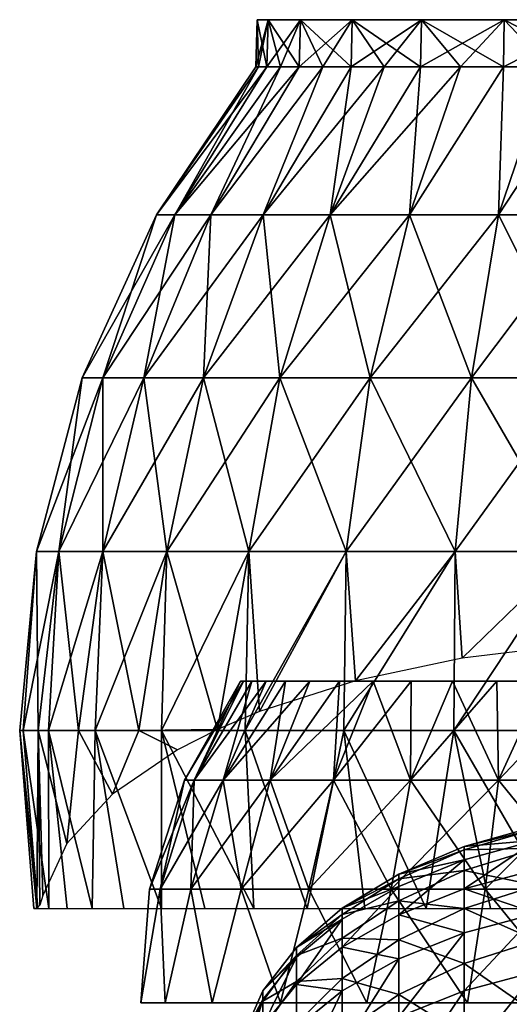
# Model space of a CAD drawing. Header units: millimetres. Extents: x -27 to 27, y -375 to 166.
# Tile 38 of 49: x -24 to -7, y 110 to 146. Entities that reach past the tile are written whole.
import ezdxf

# ---------------------------------------------------------------- set-up
doc = ezdxf.new("R2010")
doc.units = ezdxf.units.MM
doc.header["$LTSCALE"] = 62.577778
for name, color, linetype in [('32', 7, 'CONTINUOUS'), ('33', 7, 'CONTINUOUS'), ('35', 7, 'CONTINUOUS'), ('36', 7, 'CONTINUOUS'), ('5', 7, 'CONTINUOUS')]:
    doc.layers.add(name, color=color, linetype=linetype)

msp = doc.modelspace()

# ---------------------------------------------------------------- linework, layer by layer
at = {"layer": '32', "color": 7, "linetype": 'CONTINUOUS', "true_color": 0xa2afbf}
for points in [[(-17.972, 118.114, -3.575), (-18.324, 118.114), (-16.197, 121.69, -1.825), (-17.972, 118.114, -3.575)], [(-18.324, 118.114), (-17.972, 118.114, 3.575), (-16.3, 121.69), (-18.324, 118.114)], [(-16.197, 121.69, -1.825), (-18.324, 118.114), (-16.3, 121.69), (-16.197, 121.69, -1.825)], [(-16.929, 118.114, -7.012), (-17.972, 118.114, -3.575), (-15.385, 121.69, -5.383), (-16.929, 118.114, -7.012)], [(-15.385, 121.69, -5.383), (-17.972, 118.114, -3.575), (-15.891, 121.69, -3.627), (-15.385, 121.69, -5.383)], [(-15.891, 121.69, -3.627), (-17.972, 118.114, -3.575), (-16.197, 121.69, -1.825), (-15.891, 121.69, -3.627)], [(-17.972, 118.114, 3.575), (-16.929, 118.114, 7.012), (-15.891, 121.69, 3.627), (-17.972, 118.114, 3.575)], [(-16.3, 121.69), (-17.972, 118.114, 3.575), (-16.197, 121.69, 1.825), (-16.3, 121.69)], [(-16.197, 121.69, 1.825), (-17.972, 118.114, 3.575), (-15.891, 121.69, 3.627), (-16.197, 121.69, 1.825)], [(-15.236, 118.114, -10.18), (-16.929, 118.114, -7.012), (-13.801, 121.69, -8.672), (-15.236, 118.114, -10.18)], [(-13.801, 121.69, -8.672), (-16.929, 118.114, -7.012), (-14.685, 121.69, -7.072), (-13.801, 121.69, -8.672)], [(-14.685, 121.69, -7.072), (-16.929, 118.114, -7.012), (-15.385, 121.69, -5.383), (-14.685, 121.69, -7.072)], [(-16.929, 118.114, 7.012), (-15.236, 118.114, 10.18), (-14.685, 121.69, 7.072), (-16.929, 118.114, 7.012)], [(-15.891, 121.69, 3.627), (-16.929, 118.114, 7.012), (-15.385, 121.69, 5.383), (-15.891, 121.69, 3.627)], [(-15.385, 121.69, 5.383), (-16.929, 118.114, 7.012), (-14.685, 121.69, 7.072), (-15.385, 121.69, 5.383)], [(-12.957, 118.114, -12.957), (-15.236, 118.114, -10.18), (-11.526, 121.69, -11.526), (-12.957, 118.114, -12.957)], [(-11.526, 121.69, -11.526), (-15.236, 118.114, -10.18), (-12.744, 121.69, -10.163), (-11.526, 121.69, -11.526)], [(-12.744, 121.69, -10.163), (-15.236, 118.114, -10.18), (-13.801, 121.69, -8.672), (-12.744, 121.69, -10.163)], [(-15.236, 118.114, 10.18), (-12.957, 118.114, 12.957), (-12.744, 121.69, 10.163), (-15.236, 118.114, 10.18)], [(-14.685, 121.69, 7.072), (-15.236, 118.114, 10.18), (-13.801, 121.69, 8.672), (-14.685, 121.69, 7.072)], [(-13.801, 121.69, 8.672), (-15.236, 118.114, 10.18), (-12.744, 121.69, 10.163), (-13.801, 121.69, 8.672)], [(-10.18, 118.114, -15.236), (-12.957, 118.114, -12.957), (-10.163, 121.69, -12.744), (-10.18, 118.114, -15.236)], [(-10.163, 121.69, -12.744), (-12.957, 118.114, -12.957), (-11.526, 121.69, -11.526), (-10.163, 121.69, -12.744)], [(-12.957, 118.114, 12.957), (-10.18, 118.114, 15.236), (-11.526, 121.69, 11.526), (-12.957, 118.114, 12.957)], [(-12.744, 121.69, 10.163), (-12.957, 118.114, 12.957), (-11.526, 121.69, 11.526), (-12.744, 121.69, 10.163)], [(-11.526, 121.69, 11.526), (-10.18, 118.114, 15.236), (-10.163, 121.69, 12.744), (-11.526, 121.69, 11.526)], [(-7.012, 118.114, -16.929), (-10.18, 118.114, -15.236), (-7.072, 121.69, -14.685), (-7.012, 118.114, -16.929)], [(-7.072, 121.69, -14.685), (-10.18, 118.114, -15.236), (-8.672, 121.69, -13.801), (-7.072, 121.69, -14.685)], [(-8.672, 121.69, -13.801), (-10.18, 118.114, -15.236), (-10.163, 121.69, -12.744), (-8.672, 121.69, -13.801)], [(-10.18, 118.114, 15.236), (-7.012, 118.114, 16.929), (-8.672, 121.69, 13.801), (-10.18, 118.114, 15.236)], [(-10.163, 121.69, 12.744), (-10.18, 118.114, 15.236), (-8.672, 121.69, 13.801), (-10.163, 121.69, 12.744)], [(-8.672, 121.69, 13.801), (-7.012, 118.114, 16.929), (-7.072, 121.69, 14.685), (-8.672, 121.69, 13.801)], [(-5.383, 121.69, -15.385), (-7.012, 118.114, -16.929), (-7.072, 121.69, -14.685), (-5.383, 121.69, -15.385)], [(-7.072, 121.69, 14.685), (-7.012, 118.114, 16.929), (-5.383, 121.69, 15.385), (-7.072, 121.69, 14.685)], [(-3.575, 118.114, -17.972), (-7.012, 118.114, -16.929), (-3.627, 121.69, -15.891), (-3.575, 118.114, -17.972)], [(-3.627, 121.69, -15.891), (-7.012, 118.114, -16.929), (-5.383, 121.69, -15.385), (-3.627, 121.69, -15.891)], [(-7.012, 118.114, 16.929), (-3.575, 118.114, 17.972), (-5.383, 121.69, 15.385), (-7.012, 118.114, 16.929)], [(-19.201, 114.192, -3.819), (-19.577, 114.192), (-17.972, 118.114, -3.575), (-19.201, 114.192, -3.819)], [(-19.577, 114.192), (-19.201, 114.192, 3.819), (-18.324, 118.114), (-19.577, 114.192)], [(-17.972, 118.114, -3.575), (-19.577, 114.192), (-18.324, 118.114), (-17.972, 118.114, -3.575)], [(-18.087, 114.192, -7.492), (-19.201, 114.192, -3.819), (-16.929, 118.114, -7.012), (-18.087, 114.192, -7.492)], [(-16.929, 118.114, -7.012), (-19.201, 114.192, -3.819), (-17.972, 118.114, -3.575), (-16.929, 118.114, -7.012)], [(-19.201, 114.192, 3.819), (-18.087, 114.192, 7.492), (-17.972, 118.114, 3.575), (-19.201, 114.192, 3.819)], [(-18.324, 118.114), (-19.201, 114.192, 3.819), (-17.972, 118.114, 3.575), (-18.324, 118.114)], [(-16.278, 114.192, -10.876), (-18.087, 114.192, -7.492), (-15.236, 118.114, -10.18), (-16.278, 114.192, -10.876)], [(-15.236, 118.114, -10.18), (-18.087, 114.192, -7.492), (-16.929, 118.114, -7.012), (-15.236, 118.114, -10.18)], [(-18.087, 114.192, 7.492), (-16.278, 114.192, 10.876), (-16.929, 118.114, 7.012), (-18.087, 114.192, 7.492)], [(-17.972, 118.114, 3.575), (-18.087, 114.192, 7.492), (-16.929, 118.114, 7.012), (-17.972, 118.114, 3.575)], [(-16.929, 118.114, 7.012), (-16.278, 114.192, 10.876), (-15.236, 118.114, 10.18), (-16.929, 118.114, 7.012)], [(-13.843, 114.192, -13.843), (-16.278, 114.192, -10.876), (-12.957, 118.114, -12.957), (-13.843, 114.192, -13.843)], [(-12.957, 118.114, -12.957), (-16.278, 114.192, -10.876), (-15.236, 118.114, -10.18), (-12.957, 118.114, -12.957)], [(-16.278, 114.192, 10.876), (-13.843, 114.192, 13.843), (-15.236, 118.114, 10.18), (-16.278, 114.192, 10.876)], [(-15.236, 118.114, 10.18), (-13.843, 114.192, 13.843), (-12.957, 118.114, 12.957), (-15.236, 118.114, 10.18)], [(-10.876, 114.192, -16.278), (-13.843, 114.192, -13.843), (-10.18, 118.114, -15.236), (-10.876, 114.192, -16.278)], [(-10.18, 118.114, -15.236), (-13.843, 114.192, -13.843), (-12.957, 118.114, -12.957), (-10.18, 118.114, -15.236)], [(-13.843, 114.192, 13.843), (-10.876, 114.192, 16.278), (-12.957, 118.114, 12.957), (-13.843, 114.192, 13.843)], [(-12.957, 118.114, 12.957), (-10.876, 114.192, 16.278), (-10.18, 118.114, 15.236), (-12.957, 118.114, 12.957)], [(-7.492, 114.192, -18.087), (-10.876, 114.192, -16.278), (-7.012, 118.114, -16.929), (-7.492, 114.192, -18.087)], [(-7.012, 118.114, -16.929), (-10.876, 114.192, -16.278), (-10.18, 118.114, -15.236), (-7.012, 118.114, -16.929)], [(-10.876, 114.192, 16.278), (-7.492, 114.192, 18.087), (-10.18, 118.114, 15.236), (-10.876, 114.192, 16.278)], [(-10.18, 118.114, 15.236), (-7.492, 114.192, 18.087), (-7.012, 118.114, 16.929), (-10.18, 118.114, 15.236)], [(-3.819, 114.192, -19.201), (-7.492, 114.192, -18.087), (-3.575, 118.114, -17.972), (-3.819, 114.192, -19.201)], [(-3.575, 118.114, -17.972), (-7.492, 114.192, -18.087), (-7.012, 118.114, -16.929), (-3.575, 118.114, -17.972)], [(-7.492, 114.192, 18.087), (-3.819, 114.192, 19.201), (-7.012, 118.114, 16.929), (-7.492, 114.192, 18.087)], [(-7.012, 118.114, 16.929), (-3.819, 114.192, 19.201), (-3.575, 118.114, 17.972), (-7.012, 118.114, 16.929)], [(-19.89, 110.1, 2.091), (-19.021, 110.1, 6.18), (-19.201, 114.192, 3.819), (-19.89, 110.1, 2.091)], [(-19.89, 110.1, -2.091), (-19.89, 110.1, 2.091), (-19.577, 114.192), (-19.89, 110.1, -2.091)], [(-19.577, 114.192), (-19.89, 110.1, 2.091), (-19.201, 114.192, 3.819), (-19.577, 114.192)], [(-19.021, 110.1, -6.18), (-19.89, 110.1, -2.091), (-19.201, 114.192, -3.819), (-19.021, 110.1, -6.18)], [(-19.201, 114.192, -3.819), (-19.89, 110.1, -2.091), (-19.577, 114.192), (-19.201, 114.192, -3.819)], [(-19.201, 114.192, 3.819), (-19.021, 110.1, 6.18), (-18.087, 114.192, 7.492), (-19.201, 114.192, 3.819)], [(-18.087, 114.192, -7.492), (-19.021, 110.1, -6.18), (-19.201, 114.192, -3.819), (-18.087, 114.192, -7.492)], [(-19.021, 110.1, 6.18), (-17.321, 110.1, 10), (-18.087, 114.192, 7.492), (-19.021, 110.1, 6.18)], [(-17.321, 110.1, -10), (-19.021, 110.1, -6.18), (-18.087, 114.192, -7.492), (-17.321, 110.1, -10)], [(-18.087, 114.192, 7.492), (-17.321, 110.1, 10), (-16.278, 114.192, 10.876), (-18.087, 114.192, 7.492)], [(-16.278, 114.192, -10.876), (-17.321, 110.1, -10), (-18.087, 114.192, -7.492), (-16.278, 114.192, -10.876)], [(-17.321, 110.1, 10), (-14.863, 110.1, 13.383), (-16.278, 114.192, 10.876), (-17.321, 110.1, 10)], [(-14.863, 110.1, -13.383), (-17.321, 110.1, -10), (-16.278, 114.192, -10.876), (-14.863, 110.1, -13.383)], [(-16.278, 114.192, 10.876), (-14.863, 110.1, 13.383), (-13.843, 114.192, 13.843), (-16.278, 114.192, 10.876)], [(-13.843, 114.192, -13.843), (-14.863, 110.1, -13.383), (-16.278, 114.192, -10.876), (-13.843, 114.192, -13.843)], [(-14.863, 110.1, 13.383), (-11.756, 110.1, 16.18), (-13.843, 114.192, 13.843), (-14.863, 110.1, 13.383)], [(-11.756, 110.1, -16.18), (-14.863, 110.1, -13.383), (-13.843, 114.192, -13.843), (-11.756, 110.1, -16.18)], [(-13.843, 114.192, 13.843), (-11.756, 110.1, 16.18), (-10.876, 114.192, 16.278), (-13.843, 114.192, 13.843)], [(-10.876, 114.192, -16.278), (-11.756, 110.1, -16.18), (-13.843, 114.192, -13.843), (-10.876, 114.192, -16.278)], [(-11.756, 110.1, 16.18), (-8.135, 110.1, 18.271), (-10.876, 114.192, 16.278), (-11.756, 110.1, 16.18)], [(-8.135, 110.1, -18.271), (-11.756, 110.1, -16.18), (-10.876, 114.192, -16.278), (-8.135, 110.1, -18.271)], [(-10.876, 114.192, 16.278), (-8.135, 110.1, 18.271), (-7.492, 114.192, 18.087), (-10.876, 114.192, 16.278)], [(-7.492, 114.192, -18.087), (-8.135, 110.1, -18.271), (-10.876, 114.192, -16.278), (-7.492, 114.192, -18.087)], [(-8.135, 110.1, 18.271), (-4.158, 110.1, 19.563), (-7.492, 114.192, 18.087), (-8.135, 110.1, 18.271)], [(-4.158, 110.1, -19.563), (-8.135, 110.1, -18.271), (-7.492, 114.192, -18.087), (-4.158, 110.1, -19.563)], [(-7.492, 114.192, 18.087), (-4.158, 110.1, 19.563), (-3.819, 114.192, 19.201), (-7.492, 114.192, 18.087)], [(-3.819, 114.192, -19.201), (-4.158, 110.1, -19.563), (-7.492, 114.192, -18.087), (-3.819, 114.192, -19.201)]]:
    msp.add_3dface(points, dxfattribs=at)
at = {"layer": '33', "color": 7, "linetype": 'CONTINUOUS', "true_color": 0xa2afbf}
for points in [[(-18.664, 138.477, -5.31), (-19.322, 138.477, -1.79), (-15.355, 143.8, -3.505), (-18.664, 138.477, -5.31)], [(-19.322, 138.477, -1.79), (-19.322, 138.477, 1.79), (-15.75, 143.8), (-19.322, 138.477, -1.79)], [(-15.355, 143.8, -3.505), (-19.322, 138.477, -1.79), (-15.651, 143.8, -1.764), (-15.355, 143.8, -3.505)], [(-15.651, 143.8, -1.764), (-19.322, 138.477, -1.79), (-15.75, 143.8), (-15.651, 143.8, -1.764)], [(-19.322, 138.477, 1.79), (-18.664, 138.477, 5.31), (-15.651, 143.8, 1.764), (-19.322, 138.477, 1.79)], [(-15.75, 143.8), (-19.322, 138.477, 1.79), (-15.651, 143.8, 1.764), (-15.75, 143.8)], [(-17.371, 138.477, -8.649), (-18.664, 138.477, -5.31), (-14.19, 143.8, -6.834), (-17.371, 138.477, -8.649)], [(-14.19, 143.8, -6.834), (-18.664, 138.477, -5.31), (-14.866, 143.8, -5.202), (-14.19, 143.8, -6.834)], [(-14.866, 143.8, -5.202), (-18.664, 138.477, -5.31), (-15.355, 143.8, -3.505), (-14.866, 143.8, -5.202)], [(-18.664, 138.477, 5.31), (-17.371, 138.477, 8.649), (-14.866, 143.8, 5.202), (-18.664, 138.477, 5.31)], [(-15.651, 143.8, 1.764), (-18.664, 138.477, 5.31), (-15.355, 143.8, 3.505), (-15.651, 143.8, 1.764)], [(-15.355, 143.8, 3.505), (-18.664, 138.477, 5.31), (-14.866, 143.8, 5.202), (-15.355, 143.8, 3.505)], [(-15.485, 138.477, -11.694), (-17.371, 138.477, -8.649), (-13.336, 143.8, -8.38), (-15.485, 138.477, -11.694)], [(-13.336, 143.8, -8.38), (-17.371, 138.477, -8.649), (-14.19, 143.8, -6.834), (-13.336, 143.8, -8.38)], [(-17.371, 138.477, 8.649), (-15.485, 138.477, 11.694), (-13.336, 143.8, 8.38), (-17.371, 138.477, 8.649)], [(-14.866, 143.8, 5.202), (-17.371, 138.477, 8.649), (-14.19, 143.8, 6.834), (-14.866, 143.8, 5.202)], [(-14.19, 143.8, 6.834), (-17.371, 138.477, 8.649), (-13.336, 143.8, 8.38), (-14.19, 143.8, 6.834)], [(-13.073, 138.477, -14.34), (-15.485, 138.477, -11.694), (-11.136, 143.8, -11.137), (-13.073, 138.477, -14.34)], [(-11.136, 143.8, -11.137), (-15.485, 138.477, -11.694), (-12.313, 143.8, -9.82), (-11.136, 143.8, -11.137)], [(-12.313, 143.8, -9.82), (-15.485, 138.477, -11.694), (-13.336, 143.8, -8.38), (-12.313, 143.8, -9.82)], [(-15.485, 138.477, 11.694), (-13.073, 138.477, 14.34), (-12.313, 143.8, 9.82), (-15.485, 138.477, 11.694)], [(-13.336, 143.8, 8.38), (-15.485, 138.477, 11.694), (-12.313, 143.8, 9.82), (-13.336, 143.8, 8.38)], [(-10.215, 138.477, -16.498), (-13.073, 138.477, -14.34), (-8.379, 143.8, -13.336), (-10.215, 138.477, -16.498)], [(-8.379, 143.8, -13.336), (-13.073, 138.477, -14.34), (-9.819, 143.8, -12.314), (-8.379, 143.8, -13.336)], [(-9.819, 143.8, -12.314), (-13.073, 138.477, -14.34), (-11.136, 143.8, -11.137), (-9.819, 143.8, -12.314)], [(-13.073, 138.477, 14.34), (-10.215, 138.477, 16.498), (-9.819, 143.8, 12.314), (-13.073, 138.477, 14.34)], [(-12.313, 143.8, 9.82), (-13.073, 138.477, 14.34), (-11.136, 143.8, 11.137), (-12.313, 143.8, 9.82)], [(-11.136, 143.8, 11.137), (-13.073, 138.477, 14.34), (-9.819, 143.8, 12.314), (-11.136, 143.8, 11.137)], [(-7.01, 138.477, -18.094), (-10.215, 138.477, -16.498), (-6.833, 143.8, -14.191), (-7.01, 138.477, -18.094)], [(-6.833, 143.8, -14.191), (-10.215, 138.477, -16.498), (-8.379, 143.8, -13.336), (-6.833, 143.8, -14.191)], [(-10.215, 138.477, 16.498), (-7.01, 138.477, 18.094), (-6.833, 143.8, 14.191), (-10.215, 138.477, 16.498)], [(-9.819, 143.8, 12.314), (-10.215, 138.477, 16.498), (-8.379, 143.8, 13.336), (-9.819, 143.8, 12.314)], [(-8.379, 143.8, 13.336), (-10.215, 138.477, 16.498), (-6.833, 143.8, 14.191), (-8.379, 143.8, 13.336)], [(-3.566, 138.477, -19.074), (-7.01, 138.477, -18.094), (-3.504, 143.8, -15.355), (-3.566, 138.477, -19.074)], [(-3.504, 143.8, -15.355), (-7.01, 138.477, -18.094), (-5.201, 143.8, -14.866), (-3.504, 143.8, -15.355)], [(-5.201, 143.8, -14.866), (-7.01, 138.477, -18.094), (-6.833, 143.8, -14.191), (-5.201, 143.8, -14.866)], [(-7.01, 138.477, 18.094), (-3.566, 138.477, 19.074), (-5.201, 143.8, 14.866), (-7.01, 138.477, 18.094)], [(-6.833, 143.8, 14.191), (-7.01, 138.477, 18.094), (-5.201, 143.8, 14.866), (-6.833, 143.8, 14.191)], [(-21.255, 132.602, -6.047), (-22.004, 132.602, -2.039), (-18.664, 138.477, -5.31), (-21.255, 132.602, -6.047)], [(-22.004, 132.602, -2.039), (-22.004, 132.602, 2.039), (-19.322, 138.477, -1.79), (-22.004, 132.602, -2.039)], [(-18.664, 138.477, -5.31), (-22.004, 132.602, -2.039), (-19.322, 138.477, -1.79), (-18.664, 138.477, -5.31)], [(-22.004, 132.602, 2.039), (-21.255, 132.602, 6.047), (-19.322, 138.477, 1.79), (-22.004, 132.602, 2.039)], [(-19.322, 138.477, -1.79), (-22.004, 132.602, 2.039), (-19.322, 138.477, 1.79), (-19.322, 138.477, -1.79)], [(-19.781, 132.602, -9.85), (-21.255, 132.602, -6.047), (-17.371, 138.477, -8.649), (-19.781, 132.602, -9.85)], [(-17.371, 138.477, -8.649), (-21.255, 132.602, -6.047), (-18.664, 138.477, -5.31), (-17.371, 138.477, -8.649)], [(-21.255, 132.602, 6.047), (-19.781, 132.602, 9.85), (-18.664, 138.477, 5.31), (-21.255, 132.602, 6.047)], [(-19.322, 138.477, 1.79), (-21.255, 132.602, 6.047), (-18.664, 138.477, 5.31), (-19.322, 138.477, 1.79)], [(-17.635, 132.602, -13.317), (-19.781, 132.602, -9.85), (-15.485, 138.477, -11.694), (-17.635, 132.602, -13.317)], [(-15.485, 138.477, -11.694), (-19.781, 132.602, -9.85), (-17.371, 138.477, -8.649), (-15.485, 138.477, -11.694)], [(-19.781, 132.602, 9.85), (-17.635, 132.602, 13.317), (-17.371, 138.477, 8.649), (-19.781, 132.602, 9.85)], [(-18.664, 138.477, 5.31), (-19.781, 132.602, 9.85), (-17.371, 138.477, 8.649), (-18.664, 138.477, 5.31)], [(-14.887, 132.602, -16.331), (-17.635, 132.602, -13.317), (-13.073, 138.477, -14.34), (-14.887, 132.602, -16.331)], [(-13.073, 138.477, -14.34), (-17.635, 132.602, -13.317), (-15.485, 138.477, -11.694), (-13.073, 138.477, -14.34)], [(-17.635, 132.602, 13.317), (-14.887, 132.602, 16.331), (-15.485, 138.477, 11.694), (-17.635, 132.602, 13.317)], [(-17.371, 138.477, 8.649), (-17.635, 132.602, 13.317), (-15.485, 138.477, 11.694), (-17.371, 138.477, 8.649)], [(-15.485, 138.477, 11.694), (-14.887, 132.602, 16.331), (-13.073, 138.477, 14.34), (-15.485, 138.477, 11.694)], [(-11.633, 132.602, -18.788), (-14.887, 132.602, -16.331), (-10.215, 138.477, -16.498), (-11.633, 132.602, -18.788)], [(-10.215, 138.477, -16.498), (-14.887, 132.602, -16.331), (-13.073, 138.477, -14.34), (-10.215, 138.477, -16.498)], [(-14.887, 132.602, 16.331), (-11.633, 132.602, 18.788), (-13.073, 138.477, 14.34), (-14.887, 132.602, 16.331)], [(-13.073, 138.477, 14.34), (-11.633, 132.602, 18.788), (-10.215, 138.477, 16.498), (-13.073, 138.477, 14.34)], [(-7.983, 132.602, -20.606), (-11.633, 132.602, -18.788), (-7.01, 138.477, -18.094), (-7.983, 132.602, -20.606)], [(-7.01, 138.477, -18.094), (-11.633, 132.602, -18.788), (-10.215, 138.477, -16.498), (-7.01, 138.477, -18.094)], [(-11.633, 132.602, 18.788), (-7.983, 132.602, 20.606), (-10.215, 138.477, 16.498), (-11.633, 132.602, 18.788)], [(-10.215, 138.477, 16.498), (-7.983, 132.602, 20.606), (-7.01, 138.477, 18.094), (-10.215, 138.477, 16.498)], [(-4.061, 132.602, -21.722), (-7.983, 132.602, -20.606), (-3.566, 138.477, -19.074), (-4.061, 132.602, -21.722)], [(-3.566, 138.477, -19.074), (-7.983, 132.602, -20.606), (-7.01, 138.477, -18.094), (-3.566, 138.477, -19.074)], [(-7.983, 132.602, 20.606), (-4.061, 132.602, 21.722), (-7.01, 138.477, 18.094), (-7.983, 132.602, 20.606)], [(-7.01, 138.477, 18.094), (-4.061, 132.602, 21.722), (-3.566, 138.477, 19.074), (-7.01, 138.477, 18.094)], [(-22.84, 126.353, -6.499), (-23.645, 126.353, -2.191), (-21.255, 132.602, -6.047), (-22.84, 126.353, -6.499)], [(-23.645, 126.353, -2.191), (-23.645, 126.353, 2.191), (-22.004, 132.602, -2.039), (-23.645, 126.353, -2.191)], [(-21.255, 132.602, -6.047), (-23.645, 126.353, -2.191), (-22.004, 132.602, -2.039), (-21.255, 132.602, -6.047)], [(-23.645, 126.353, 2.191), (-22.84, 126.353, 6.499), (-22.004, 132.602, 2.039), (-23.645, 126.353, 2.191)], [(-22.004, 132.602, -2.039), (-23.645, 126.353, 2.191), (-22.004, 132.602, 2.039), (-22.004, 132.602, -2.039)], [(-21.257, 126.353, -10.585), (-22.84, 126.353, -6.499), (-19.781, 132.602, -9.85), (-21.257, 126.353, -10.585)], [(-19.781, 132.602, -9.85), (-22.84, 126.353, -6.499), (-21.255, 132.602, -6.047), (-19.781, 132.602, -9.85)], [(-22.84, 126.353, 6.499), (-21.257, 126.353, 10.585), (-21.255, 132.602, 6.047), (-22.84, 126.353, 6.499)], [(-22.004, 132.602, 2.039), (-22.84, 126.353, 6.499), (-21.255, 132.602, 6.047), (-22.004, 132.602, 2.039)], [(-18.95, 126.353, -14.31), (-21.257, 126.353, -10.585), (-17.635, 132.602, -13.317), (-18.95, 126.353, -14.31)], [(-17.635, 132.602, -13.317), (-21.257, 126.353, -10.585), (-19.781, 132.602, -9.85), (-17.635, 132.602, -13.317)], [(-21.257, 126.353, 10.585), (-18.95, 126.353, 14.31), (-19.781, 132.602, 9.85), (-21.257, 126.353, 10.585)], [(-21.255, 132.602, 6.047), (-21.257, 126.353, 10.585), (-19.781, 132.602, 9.85), (-21.255, 132.602, 6.047)], [(-19.781, 132.602, 9.85), (-18.95, 126.353, 14.31), (-17.635, 132.602, 13.317), (-19.781, 132.602, 9.85)], [(-15.998, 126.353, -17.549), (-18.95, 126.353, -14.31), (-14.887, 132.602, -16.331), (-15.998, 126.353, -17.549)], [(-14.887, 132.602, -16.331), (-18.95, 126.353, -14.31), (-17.635, 132.602, -13.317), (-14.887, 132.602, -16.331)], [(-18.95, 126.353, 14.31), (-15.998, 126.353, 17.549), (-17.635, 132.602, 13.317), (-18.95, 126.353, 14.31)], [(-17.635, 132.602, 13.317), (-15.998, 126.353, 17.549), (-14.887, 132.602, 16.331), (-17.635, 132.602, 13.317)], [(-12.501, 126.353, -20.19), (-15.998, 126.353, -17.549), (-11.633, 132.602, -18.788), (-12.501, 126.353, -20.19)], [(-11.633, 132.602, -18.788), (-15.998, 126.353, -17.549), (-14.887, 132.602, -16.331), (-11.633, 132.602, -18.788)], [(-15.998, 126.353, 17.549), (-12.501, 126.353, 20.19), (-14.887, 132.602, 16.331), (-15.998, 126.353, 17.549)], [(-14.887, 132.602, 16.331), (-12.501, 126.353, 20.19), (-11.633, 132.602, 18.788), (-14.887, 132.602, 16.331)], [(-8.578, 126.353, -22.143), (-12.501, 126.353, -20.19), (-7.983, 132.602, -20.606), (-8.578, 126.353, -22.143)], [(-7.983, 132.602, -20.606), (-12.501, 126.353, -20.19), (-11.633, 132.602, -18.788), (-7.983, 132.602, -20.606)], [(-12.501, 126.353, 20.19), (-8.578, 126.353, 22.143), (-11.633, 132.602, 18.788), (-12.501, 126.353, 20.19)], [(-11.633, 132.602, 18.788), (-8.578, 126.353, 22.143), (-7.983, 132.602, 20.606), (-11.633, 132.602, 18.788)], [(-4.363, 126.353, -23.342), (-8.578, 126.353, -22.143), (-4.061, 132.602, -21.722), (-4.363, 126.353, -23.342)], [(-4.061, 132.602, -21.722), (-8.578, 126.353, -22.143), (-7.983, 132.602, -20.606), (-4.061, 132.602, -21.722)], [(-8.578, 126.353, 22.143), (-4.363, 126.353, 23.342), (-7.983, 132.602, 20.606), (-8.578, 126.353, 22.143)], [(-7.983, 132.602, 20.606), (-4.363, 126.353, 23.342), (-4.061, 132.602, 21.722), (-7.983, 132.602, 20.606)], [(-23.645, 126.353, 2.191), (-23.645, 126.353, -2.191), (-24.254, 119.914, -1.514), (-23.645, 126.353, 2.191)], [(-24.254, 119.914, -1.514), (-23.645, 126.353, -2.191), (-23.583, 119.914, -5.866), (-24.254, 119.914, -1.514)], [(-24.129, 119.914, 2.888), (-23.645, 126.353, 2.191), (-24.254, 119.914, -1.514), (-24.129, 119.914, 2.888)], [(-22.84, 126.353, 6.499), (-23.645, 126.353, 2.191), (-24.129, 119.914, 2.888), (-22.84, 126.353, 6.499)], [(-23.211, 119.914, 7.195), (-22.84, 126.353, 6.499), (-24.129, 119.914, 2.888), (-23.211, 119.914, 7.195)], [(-23.645, 126.353, -2.191), (-22.84, 126.353, -6.499), (-23.583, 119.914, -5.866), (-23.645, 126.353, -2.191)], [(-23.583, 119.914, -5.866), (-22.84, 126.353, -6.499), (-22.137, 119.914, -10.025), (-23.583, 119.914, -5.866)], [(-21.257, 126.353, 10.585), (-22.84, 126.353, 6.499), (-23.211, 119.914, 7.195), (-21.257, 126.353, 10.585)], [(-21.532, 119.914, 11.266), (-21.257, 126.353, 10.585), (-23.211, 119.914, 7.195), (-21.532, 119.914, 11.266)], [(-22.84, 126.353, -6.499), (-21.257, 126.353, -10.585), (-22.137, 119.914, -10.025), (-22.84, 126.353, -6.499)], [(-22.137, 119.914, -10.025), (-21.257, 126.353, -10.585), (-19.964, 119.914, -13.855), (-22.137, 119.914, -10.025)], [(-18.95, 126.353, 14.31), (-21.257, 126.353, 10.585), (-21.532, 119.914, 11.266), (-18.95, 126.353, 14.31)], [(-19.145, 119.914, 14.967), (-18.95, 126.353, 14.31), (-21.532, 119.914, 11.266), (-19.145, 119.914, 14.967)], [(-21.257, 126.353, -10.585), (-18.95, 126.353, -14.31), (-19.964, 119.914, -13.855), (-21.257, 126.353, -10.585)], [(-19.964, 119.914, -13.855), (-18.95, 126.353, -14.31), (-17.137, 119.944, -17.23), (-19.964, 119.914, -13.855)], [(-15.998, 126.353, 17.549), (-18.95, 126.353, 14.31), (-19.145, 119.914, 14.967), (-15.998, 126.353, 17.549)], [(-16.13, 119.914, 18.176), (-15.998, 126.353, 17.549), (-19.145, 119.914, 14.967), (-16.13, 119.914, 18.176)], [(-18.95, 126.353, -14.31), (-15.998, 126.353, -17.549), (-17.137, 119.944, -17.23), (-18.95, 126.353, -14.31)], [(-17.137, 119.944, -17.23), (-15.998, 126.353, -17.549), (-15.615, 120.589, -18.613), (-17.137, 119.944, -17.23)], [(-12.501, 126.353, 20.19), (-15.998, 126.353, 17.549), (-16.13, 119.914, 18.176), (-12.501, 126.353, 20.19)], [(-12.585, 119.914, 20.788), (-12.501, 126.353, 20.19), (-16.13, 119.914, 18.176), (-12.585, 119.914, 20.788)], [(-15.998, 126.353, -17.549), (-12.501, 126.353, -20.19), (-15.615, 120.589, -18.613), (-15.998, 126.353, -17.549)], [(-15.615, 120.589, -18.613), (-12.501, 126.353, -20.19), (-12.162, 121.698, -20.99), (-15.615, 120.589, -18.613)], [(-8.578, 126.353, 22.143), (-12.501, 126.353, 20.19), (-12.585, 119.914, 20.788), (-8.578, 126.353, 22.143)], [(-8.627, 119.914, 22.718), (-8.578, 126.353, 22.143), (-12.585, 119.914, 20.788), (-8.627, 119.914, 22.718)], [(-12.501, 126.353, -20.19), (-8.578, 126.353, -22.143), (-12.162, 121.698, -20.99), (-12.501, 126.353, -20.19)], [(-12.162, 121.698, -20.99), (-8.578, 126.353, -22.143), (-8.324, 122.512, -22.735), (-12.162, 121.698, -20.99)], [(-4.363, 126.353, 23.342), (-8.578, 126.353, 22.143), (-8.627, 119.914, 22.718), (-4.363, 126.353, 23.342)], [(-4.385, 119.914, 23.902), (-4.363, 126.353, 23.342), (-8.627, 119.914, 22.718), (-4.385, 119.914, 23.902)], [(-8.578, 126.353, -22.143), (-4.363, 126.353, -23.342), (-8.324, 122.512, -22.735), (-8.578, 126.353, -22.143)], [(-8.324, 122.512, -22.735), (-4.363, 126.353, -23.342), (-4.225, 123.009, -23.802), (-8.324, 122.512, -22.735)], [(-24.129, 119.914, 2.888), (-24.254, 119.914, -1.514), (-23.602, 113.5, 2.645), (-24.129, 119.914, 2.888)], [(-24.254, 119.914, -1.514), (-23.583, 119.914, -5.866), (-23.638, 113.5, -2.3), (-24.254, 119.914, -1.514)], [(-23.602, 113.5, 2.645), (-24.254, 119.914, -1.514), (-23.749, 113.5, 0.174), (-23.602, 113.5, 2.645)], [(-23.749, 113.5, 0.174), (-24.254, 119.914, -1.514), (-23.638, 113.5, -2.3), (-23.749, 113.5, 0.174)], [(-23.211, 119.914, 7.195), (-24.129, 119.914, 2.888), (-23.199, 113.5, 5.087), (-23.211, 119.914, 7.195)], [(-23.199, 113.5, 5.087), (-24.129, 119.914, 2.888), (-23.602, 113.5, 2.645), (-23.199, 113.5, 5.087)], [(-23.638, 113.5, -2.3), (-23.583, 119.914, -5.866), (-23.528, 113.619, -3.383), (-23.638, 113.5, -2.3)], [(-23.583, 119.914, -5.866), (-22.137, 119.914, -10.025), (-22.555, 115.845, -8.433), (-23.583, 119.914, -5.866)], [(-23.528, 113.619, -3.383), (-23.583, 119.914, -5.866), (-23.416, 113.968, -4.413), (-23.528, 113.619, -3.383)], [(-23.416, 113.968, -4.413), (-23.583, 119.914, -5.866), (-22.555, 115.845, -8.433), (-23.416, 113.968, -4.413)], [(-21.532, 119.914, 11.266), (-23.211, 119.914, 7.195), (-21.643, 113.5, 9.779), (-21.532, 119.914, 11.266)], [(-21.643, 113.5, 9.779), (-23.211, 119.914, 7.195), (-22.543, 113.5, 7.474), (-21.643, 113.5, 9.779)], [(-22.543, 113.5, 7.474), (-23.211, 119.914, 7.195), (-23.199, 113.5, 5.087), (-22.543, 113.5, 7.474)], [(-22.555, 115.845, -8.433), (-22.137, 119.914, -10.025), (-20.916, 117.616, -12.234), (-22.555, 115.845, -8.433)], [(-22.137, 119.914, -10.025), (-19.964, 119.914, -13.855), (-20.916, 117.616, -12.234), (-22.137, 119.914, -10.025)], [(-20.508, 113.5, 11.978), (-21.532, 119.914, 11.266), (-21.643, 113.5, 9.779), (-20.508, 113.5, 11.978)], [(-19.145, 119.914, 14.967), (-21.532, 119.914, 11.266), (-19.151, 113.5, 14.047), (-19.145, 119.914, 14.967)], [(-19.151, 113.5, 14.047), (-21.532, 119.914, 11.266), (-20.508, 113.5, 11.978), (-19.151, 113.5, 14.047)], [(-20.916, 117.616, -12.234), (-19.964, 119.914, -13.855), (-18.569, 119.216, -15.666), (-20.916, 117.616, -12.234)], [(-19.964, 119.914, -13.855), (-17.137, 119.944, -17.23), (-18.569, 119.216, -15.666), (-19.964, 119.914, -13.855)], [(-17.585, 113.5, 15.963), (-19.145, 119.914, 14.967), (-19.151, 113.5, 14.047), (-17.585, 113.5, 15.963)], [(-16.13, 119.914, 18.176), (-19.145, 119.914, 14.967), (-15.829, 113.5, 17.706), (-16.13, 119.914, 18.176)], [(-15.829, 113.5, 17.706), (-19.145, 119.914, 14.967), (-17.585, 113.5, 15.963), (-15.829, 113.5, 17.706)], [(-12.585, 119.914, 20.788), (-16.13, 119.914, 18.176), (-13.901, 113.5, 19.257), (-12.585, 119.914, 20.788)], [(-13.901, 113.5, 19.257), (-16.13, 119.914, 18.176), (-15.829, 113.5, 17.706), (-13.901, 113.5, 19.257)], [(-11.822, 113.5, 20.598), (-12.585, 119.914, 20.788), (-13.901, 113.5, 19.257), (-11.822, 113.5, 20.598)], [(-8.627, 119.914, 22.718), (-12.585, 119.914, 20.788), (-9.615, 113.5, 21.717), (-8.627, 119.914, 22.718)], [(-9.615, 113.5, 21.717), (-12.585, 119.914, 20.788), (-11.822, 113.5, 20.598), (-9.615, 113.5, 21.717)], [(-7.304, 113.5, 22.599), (-8.627, 119.914, 22.718), (-9.615, 113.5, 21.717), (-7.304, 113.5, 22.599)], [(-4.385, 119.914, 23.902), (-8.627, 119.914, 22.718), (-4.914, 113.5, 23.236), (-4.385, 119.914, 23.902)], [(-4.914, 113.5, 23.236), (-8.627, 119.914, 22.718), (-7.304, 113.5, 22.599), (-4.914, 113.5, 23.236)]]:
    msp.add_3dface(points, dxfattribs=at)
at = {"layer": '35', "color": 7, "linetype": 'CONTINUOUS', "true_color": 0xa2afbf}
for points in [[(-15.651, 143.8, -1.764), (-15.75, 143.8), (-15.308, 145.5, -3.493), (-15.651, 143.8, -1.764)], [(-15.75, 143.8), (-15.651, 143.8, 1.764), (-15.701, 145.5), (-15.75, 143.8)], [(-15.308, 145.5, -3.493), (-15.75, 143.8), (-15.701, 145.5), (-15.308, 145.5, -3.493)], [(-15.651, 143.8, 1.764), (-15.355, 143.8, 3.505), (-15.701, 145.5), (-15.651, 143.8, 1.764)], [(-15.701, 145.5), (-15.355, 143.8, 3.505), (-15.308, 145.5, 3.493), (-15.701, 145.5)], [(-15.355, 143.8, -3.505), (-15.651, 143.8, -1.764), (-15.308, 145.5, -3.493), (-15.355, 143.8, -3.505)], [(-14.866, 143.8, -5.202), (-15.355, 143.8, -3.505), (-14.147, 145.5, -6.811), (-14.866, 143.8, -5.202)], [(-14.147, 145.5, -6.811), (-15.355, 143.8, -3.505), (-15.308, 145.5, -3.493), (-14.147, 145.5, -6.811)], [(-15.355, 143.8, 3.505), (-14.866, 143.8, 5.202), (-15.308, 145.5, 3.493), (-15.355, 143.8, 3.505)], [(-14.866, 143.8, 5.202), (-14.19, 143.8, 6.834), (-15.308, 145.5, 3.493), (-14.866, 143.8, 5.202)], [(-15.308, 145.5, 3.493), (-14.19, 143.8, 6.834), (-14.147, 145.5, 6.811), (-15.308, 145.5, 3.493)], [(-14.19, 143.8, -6.834), (-14.866, 143.8, -5.202), (-14.147, 145.5, -6.811), (-14.19, 143.8, -6.834)], [(-13.336, 143.8, -8.38), (-14.19, 143.8, -6.834), (-12.278, 145.5, -9.788), (-13.336, 143.8, -8.38)], [(-12.278, 145.5, -9.788), (-14.19, 143.8, -6.834), (-14.147, 145.5, -6.811), (-12.278, 145.5, -9.788)], [(-14.19, 143.8, 6.834), (-13.336, 143.8, 8.38), (-14.147, 145.5, 6.811), (-14.19, 143.8, 6.834)], [(-13.336, 143.8, 8.38), (-12.313, 143.8, 9.82), (-14.147, 145.5, 6.811), (-13.336, 143.8, 8.38)], [(-14.147, 145.5, 6.811), (-12.313, 143.8, 9.82), (-12.278, 145.5, 9.788), (-14.147, 145.5, 6.811)], [(-12.313, 143.8, -9.82), (-13.336, 143.8, -8.38), (-12.278, 145.5, -9.788), (-12.313, 143.8, -9.82)], [(-11.136, 143.8, -11.137), (-12.313, 143.8, -9.82), (-9.792, 145.5, -12.274), (-11.136, 143.8, -11.137)], [(-9.792, 145.5, -12.274), (-12.313, 143.8, -9.82), (-12.278, 145.5, -9.788), (-9.792, 145.5, -12.274)], [(-12.313, 143.8, 9.82), (-11.136, 143.8, 11.137), (-12.278, 145.5, 9.788), (-12.313, 143.8, 9.82)], [(-11.136, 143.8, 11.137), (-9.819, 143.8, 12.314), (-12.278, 145.5, 9.788), (-11.136, 143.8, 11.137)], [(-12.278, 145.5, 9.788), (-9.819, 143.8, 12.314), (-9.792, 145.5, 12.274), (-12.278, 145.5, 9.788)], [(-9.819, 143.8, -12.314), (-11.136, 143.8, -11.137), (-9.792, 145.5, -12.274), (-9.819, 143.8, -12.314)], [(-8.379, 143.8, -13.336), (-9.819, 143.8, -12.314), (-6.815, 145.5, -14.146), (-8.379, 143.8, -13.336)], [(-6.815, 145.5, -14.146), (-9.819, 143.8, -12.314), (-9.792, 145.5, -12.274), (-6.815, 145.5, -14.146)], [(-9.819, 143.8, 12.314), (-8.379, 143.8, 13.336), (-9.792, 145.5, 12.274), (-9.819, 143.8, 12.314)], [(-8.379, 143.8, 13.336), (-6.833, 143.8, 14.191), (-9.792, 145.5, 12.274), (-8.379, 143.8, 13.336)], [(-9.792, 145.5, 12.274), (-6.833, 143.8, 14.191), (-6.815, 145.5, 14.146), (-9.792, 145.5, 12.274)], [(-6.833, 143.8, -14.191), (-8.379, 143.8, -13.336), (-6.815, 145.5, -14.146), (-6.833, 143.8, -14.191)], [(-5.201, 143.8, -14.866), (-6.833, 143.8, -14.191), (-3.496, 145.5, -15.308), (-5.201, 143.8, -14.866)], [(-3.496, 145.5, -15.308), (-6.833, 143.8, -14.191), (-6.815, 145.5, -14.146), (-3.496, 145.5, -15.308)], [(-6.833, 143.8, 14.191), (-5.201, 143.8, 14.866), (-6.815, 145.5, 14.146), (-6.833, 143.8, 14.191)], [(-5.201, 143.8, 14.866), (-3.504, 143.8, 15.355), (-6.815, 145.5, 14.146), (-5.201, 143.8, 14.866)], [(-6.815, 145.5, 14.146), (-3.504, 143.8, 15.355), (-3.496, 145.5, 15.308), (-6.815, 145.5, 14.146)]]:
    msp.add_3dface(points, dxfattribs=at)
at = {"layer": '36', "color": 7, "linetype": 'CONTINUOUS', "true_color": 0xa2afbf}
for points in [[(-15.308, 145.5, -3.493), (-15.701, 145.5), (-15.308, 145.5, 3.493), (-15.308, 145.5, -3.493)], [(-14.147, 145.5, -6.811), (-15.308, 145.5, -3.493), (-14.147, 145.5, 6.811), (-14.147, 145.5, -6.811)], [(-15.308, 145.5, -3.493), (-15.308, 145.5, 3.493), (-14.147, 145.5, 6.811), (-15.308, 145.5, -3.493)], [(-12.278, 145.5, -9.788), (-14.147, 145.5, -6.811), (-12.278, 145.5, 9.788), (-12.278, 145.5, -9.788)], [(-14.147, 145.5, -6.811), (-14.147, 145.5, 6.811), (-12.278, 145.5, 9.788), (-14.147, 145.5, -6.811)], [(-9.792, 145.5, -12.274), (-12.278, 145.5, -9.788), (-9.792, 145.5, 12.274), (-9.792, 145.5, -12.274)], [(-12.278, 145.5, -9.788), (-12.278, 145.5, 9.788), (-9.792, 145.5, 12.274), (-12.278, 145.5, -9.788)], [(-6.815, 145.5, -14.146), (-9.792, 145.5, -12.274), (-6.815, 145.5, 14.146), (-6.815, 145.5, -14.146)], [(-9.792, 145.5, -12.274), (-9.792, 145.5, 12.274), (-6.815, 145.5, 14.146), (-9.792, 145.5, -12.274)], [(-3.496, 145.5, -15.308), (-6.815, 145.5, -14.146), (-3.496, 145.5, 15.308), (-3.496, 145.5, -15.308)], [(-6.815, 145.5, -14.146), (-6.815, 145.5, 14.146), (-3.496, 145.5, 15.308), (-6.815, 145.5, -14.146)]]:
    msp.add_3dface(points, dxfattribs=at)
at = {"layer": '5', "color": 7, "linetype": 'CONTINUOUS', "true_color": 0xa2afbf}
for points in [[(-8.249, 115.606, 104.218), (-5.643, 115.669, 109.847), (-5.642, 116.372, 104.265), (-8.249, 115.606, 104.218)], [(-8.249, 115.606, 104.218), (-5.642, 116.372, 104.265), (-8.248, 115.73, 98.318), (-8.249, 115.606, 104.218)], [(-8.248, 115.73, 98.318), (-5.642, 116.372, 104.265), (-5.642, 116.461, 98.291), (-8.248, 115.73, 98.318)], [(-8.248, 115.73, 98.318), (-5.642, 116.461, 98.291), (-5.643, 115.962, 91.983), (-8.248, 115.73, 98.318)], [(-8.249, 115.255, 92.07), (-8.248, 115.73, 98.318), (-5.643, 115.962, 91.983), (-8.249, 115.255, 92.07)], [(-8.249, 115.255, 92.07), (-5.643, 115.962, 91.983), (-8.249, 114.209, 85.538), (-8.249, 115.255, 92.07)], [(-8.249, 114.209, 85.538), (-5.643, 115.962, 91.983), (-5.643, 114.902, 85.401), (-8.249, 114.209, 85.538)], [(-10.605, 114.568, 104.154), (-8.249, 114.864, 109.702), (-8.249, 115.606, 104.218), (-10.605, 114.568, 104.154)], [(-10.605, 114.568, 104.154), (-8.249, 115.606, 104.218), (-10.604, 114.738, 98.356), (-10.605, 114.568, 104.154)], [(-10.604, 114.738, 98.356), (-8.249, 115.606, 104.218), (-8.248, 115.73, 98.318), (-10.604, 114.738, 98.356)], [(-10.604, 114.738, 98.356), (-8.248, 115.73, 98.318), (-8.249, 115.255, 92.07), (-10.604, 114.738, 98.356)], [(-8.249, 114.864, 109.702), (-5.643, 114.333, 114.98), (-5.643, 115.669, 109.847), (-8.249, 114.864, 109.702)], [(-8.249, 114.864, 109.702), (-5.643, 115.669, 109.847), (-8.249, 115.606, 104.218), (-8.249, 114.864, 109.702)], [(-10.606, 114.296, 92.188), (-10.604, 114.738, 98.356), (-8.249, 115.255, 92.07), (-10.606, 114.296, 92.188)], [(-10.606, 114.296, 92.188), (-8.249, 115.255, 92.07), (-10.606, 113.268, 85.725), (-10.606, 114.296, 92.188)], [(-10.606, 113.268, 85.725), (-8.249, 115.255, 92.07), (-8.249, 114.209, 85.538), (-10.606, 113.268, 85.725)], [(-10.606, 113.773, 109.505), (-8.25, 113.5, 114.706), (-8.249, 114.864, 109.702), (-10.606, 113.773, 109.505)], [(-10.606, 113.773, 109.505), (-8.249, 114.864, 109.702), (-10.605, 114.568, 104.154), (-10.606, 113.773, 109.505)], [(-8.25, 113.5, 114.706), (-5.643, 114.333, 114.98), (-8.249, 114.864, 109.702), (-8.25, 113.5, 114.706)], [(-8.249, 114.209, 85.538), (-5.643, 114.902, 85.401), (-5.643, 113.315, 78.6), (-8.249, 114.209, 85.538)], [(-12.638, 113.286, 104.075), (-10.606, 113.773, 109.505), (-10.605, 114.568, 104.154), (-12.638, 113.286, 104.075)], [(-12.638, 113.286, 104.075), (-10.605, 114.568, 104.154), (-12.637, 113.514, 98.402), (-12.638, 113.286, 104.075)], [(-12.637, 113.514, 98.402), (-10.605, 114.568, 104.154), (-10.604, 114.738, 98.356), (-12.637, 113.514, 98.402)], [(-12.637, 113.514, 98.402), (-10.604, 114.738, 98.356), (-10.606, 114.296, 92.188), (-12.637, 113.514, 98.402)], [(-12.638, 113.113, 92.334), (-12.637, 113.514, 98.402), (-10.606, 114.296, 92.188), (-12.638, 113.113, 92.334)], [(-12.638, 113.113, 92.334), (-10.606, 114.296, 92.188), (-12.638, 112.107, 85.955), (-12.638, 113.113, 92.334)], [(-12.638, 112.107, 85.955), (-10.606, 114.296, 92.188), (-10.606, 113.268, 85.725), (-12.638, 112.107, 85.955)], [(-10.606, 113.268, 85.725), (-8.249, 114.209, 85.538), (-8.249, 112.625, 78.783), (-10.606, 113.268, 85.725)], [(-8.25, 113.5, 114.706), (-5.643, 112.353, 119.611), (-5.643, 114.333, 114.98), (-8.25, 113.5, 114.706)], [(-8.249, 112.625, 78.783), (-8.249, 114.209, 85.538), (-5.643, 113.315, 78.6), (-8.249, 112.625, 78.783)], [(-14.288, 112.098, 98.456), (-12.638, 113.286, 104.075), (-12.637, 113.514, 98.402), (-14.288, 112.098, 98.456)], [(-14.288, 112.098, 98.456), (-12.637, 113.514, 98.402), (-12.638, 113.113, 92.334), (-14.288, 112.098, 98.456)], [(-12.638, 112.426, 109.261), (-10.606, 112.371, 114.336), (-10.606, 113.773, 109.505), (-12.638, 112.426, 109.261)], [(-12.638, 112.426, 109.261), (-10.606, 113.773, 109.505), (-12.638, 113.286, 104.075), (-12.638, 112.426, 109.261)], [(-10.606, 112.371, 114.336), (-8.25, 113.5, 114.706), (-10.606, 113.773, 109.505), (-10.606, 112.371, 114.336)], [(-10.606, 112.371, 114.336), (-8.25, 111.524, 119.182), (-8.25, 113.5, 114.706), (-10.606, 112.371, 114.336)], [(-8.25, 111.524, 119.182), (-5.643, 112.353, 119.611), (-8.25, 113.5, 114.706), (-8.25, 111.524, 119.182)], [(-14.289, 111.803, 103.983), (-12.638, 112.426, 109.261), (-12.638, 113.286, 104.075), (-14.289, 111.803, 103.983)], [(-14.289, 111.803, 103.983), (-12.638, 113.286, 104.075), (-14.288, 112.098, 98.456), (-14.289, 111.803, 103.983)], [(-14.289, 111.743, 92.502), (-14.288, 112.098, 98.456), (-12.638, 113.113, 92.334), (-14.289, 111.743, 92.502)], [(-14.289, 111.743, 92.502), (-12.638, 113.113, 92.334), (-14.289, 110.763, 86.221), (-14.289, 111.743, 92.502)], [(-14.289, 110.763, 86.221), (-12.638, 113.113, 92.334), (-12.638, 112.107, 85.955), (-14.289, 110.763, 86.221)], [(-12.638, 112.107, 85.955), (-10.606, 113.268, 85.725), (-10.606, 111.689, 79.032), (-12.638, 112.107, 85.955)], [(-10.606, 111.689, 79.032), (-10.606, 113.268, 85.725), (-8.249, 112.625, 78.783), (-10.606, 111.689, 79.032)], [(-8.249, 112.625, 78.783), (-5.643, 113.315, 78.6), (-8.249, 110.537, 71.863), (-8.249, 112.625, 78.783)], [(-8.249, 110.537, 71.863), (-5.643, 113.315, 78.6), (-5.643, 111.232, 71.635), (-8.249, 110.537, 71.863)], [(-14.289, 110.868, 108.979), (-12.639, 110.977, 113.878), (-12.638, 112.426, 109.261), (-14.289, 110.868, 108.979)], [(-14.289, 110.868, 108.979), (-12.638, 112.426, 109.261), (-14.289, 111.803, 103.983), (-14.289, 110.868, 108.979)], [(-12.639, 110.977, 113.878), (-10.606, 112.371, 114.336), (-12.638, 112.426, 109.261), (-12.639, 110.977, 113.878)], [(-10.606, 111.689, 79.032), (-8.249, 112.625, 78.783), (-10.606, 109.596, 72.171), (-10.606, 111.689, 79.032)], [(-10.606, 109.596, 72.171), (-8.249, 112.625, 78.783), (-8.249, 110.537, 71.863), (-10.606, 109.596, 72.171)], [(-15.503, 110.53, 98.515), (-14.289, 111.803, 103.983), (-14.288, 112.098, 98.456), (-15.503, 110.53, 98.515)], [(-15.503, 110.53, 98.515), (-14.288, 112.098, 98.456), (-14.289, 111.743, 92.502), (-15.503, 110.53, 98.515)], [(-14.289, 110.763, 86.221), (-12.638, 112.107, 85.955), (-12.638, 110.534, 79.338), (-14.289, 110.763, 86.221)], [(-12.639, 110.977, 113.878), (-10.606, 110.4, 118.6), (-10.606, 112.371, 114.336), (-12.639, 110.977, 113.878)], [(-12.638, 110.534, 79.338), (-12.638, 112.107, 85.955), (-10.606, 111.689, 79.032), (-12.638, 110.534, 79.338)], [(-10.606, 110.4, 118.6), (-8.25, 111.524, 119.182), (-10.606, 112.371, 114.336), (-10.606, 110.4, 118.6)], [(-8.25, 111.524, 119.182), (-5.643, 109.713, 123.7), (-5.643, 112.353, 119.611), (-8.25, 111.524, 119.182)], [(-15.504, 110.161, 103.882), (-14.289, 110.868, 108.979), (-14.289, 111.803, 103.983), (-15.504, 110.161, 103.882)], [(-15.504, 110.161, 103.882), (-14.289, 111.803, 103.983), (-15.503, 110.53, 98.515), (-15.504, 110.161, 103.882)], [(-15.504, 110.228, 92.689), (-15.503, 110.53, 98.515), (-14.289, 111.743, 92.502), (-15.504, 110.228, 92.689)], [(-15.504, 110.228, 92.689), (-14.289, 111.743, 92.502), (-15.504, 109.276, 86.516), (-15.504, 110.228, 92.689)], [(-15.504, 109.276, 86.516), (-14.289, 111.743, 92.502), (-14.289, 110.763, 86.221), (-15.504, 109.276, 86.516)], [(-12.638, 110.534, 79.338), (-10.606, 111.689, 79.032), (-12.638, 108.434, 72.552), (-12.638, 110.534, 79.338)], [(-12.638, 108.434, 72.552), (-10.606, 111.689, 79.032), (-10.606, 109.596, 72.171), (-12.638, 108.434, 72.552)], [(-10.606, 110.4, 118.6), (-8.25, 108.939, 123.102), (-8.25, 111.524, 119.182), (-10.606, 110.4, 118.6)], [(-8.25, 108.939, 123.102), (-5.643, 109.713, 123.7), (-8.25, 111.524, 119.182), (-8.25, 108.939, 123.102)], [(-14.289, 109.364, 113.349), (-12.639, 109.013, 117.883), (-12.639, 110.977, 113.878), (-14.289, 109.364, 113.349)], [(-14.289, 109.364, 113.349), (-12.639, 110.977, 113.878), (-14.289, 110.868, 108.979), (-14.289, 109.364, 113.349)], [(-12.639, 109.013, 117.883), (-10.606, 110.4, 118.6), (-12.639, 110.977, 113.878), (-12.639, 109.013, 117.883)], [(-8.249, 110.537, 71.863), (-5.643, 111.232, 71.635), (-8.249, 107.98, 64.833), (-8.249, 110.537, 71.863)], [(-8.249, 107.98, 64.833), (-5.643, 111.232, 71.635), (-5.643, 108.684, 64.561), (-8.249, 107.98, 64.833)], [(-15.504, 109.143, 108.667), (-14.289, 109.364, 113.349), (-14.289, 110.868, 108.979), (-15.504, 109.143, 108.667)], [(-15.504, 109.143, 108.667), (-14.289, 110.868, 108.979), (-15.504, 110.161, 103.882), (-15.504, 109.143, 108.667)], [(-15.504, 109.276, 86.516), (-14.289, 110.763, 86.221), (-14.289, 109.197, 79.693), (-15.504, 109.276, 86.516)], [(-14.289, 109.197, 79.693), (-14.289, 110.763, 86.221), (-12.638, 110.534, 79.338), (-14.289, 109.197, 79.693)], [(-16.247, 108.859, 98.579), (-15.504, 110.161, 103.882), (-15.503, 110.53, 98.515), (-16.247, 108.859, 98.579)], [(-16.247, 108.859, 98.579), (-15.503, 110.53, 98.515), (-15.504, 110.228, 92.689), (-16.247, 108.859, 98.579)], [(-14.289, 109.197, 79.693), (-12.638, 110.534, 79.338), (-14.289, 107.088, 72.993), (-14.289, 109.197, 79.693)], [(-14.289, 107.088, 72.993), (-12.638, 110.534, 79.338), (-12.638, 108.434, 72.552), (-14.289, 107.088, 72.993)], [(-12.639, 109.013, 117.883), (-10.606, 107.889, 122.291), (-10.606, 110.4, 118.6), (-12.639, 109.013, 117.883)], [(-10.606, 109.596, 72.171), (-8.249, 110.537, 71.863), (-10.606, 107.025, 65.201), (-10.606, 109.596, 72.171)], [(-10.606, 107.025, 65.201), (-8.249, 110.537, 71.863), (-8.249, 107.98, 64.833), (-10.606, 107.025, 65.201)], [(-10.606, 107.889, 122.291), (-8.25, 108.939, 123.102), (-10.606, 110.4, 118.6), (-10.606, 107.889, 122.291)], [(-16.248, 108.612, 92.888), (-16.247, 108.859, 98.579), (-15.504, 110.228, 92.689), (-16.248, 108.612, 92.888)], [(-16.248, 108.612, 92.888), (-15.504, 110.228, 92.689), (-16.248, 107.691, 86.83), (-16.248, 108.612, 92.888)], [(-16.248, 107.691, 86.83), (-15.504, 110.228, 92.689), (-15.504, 109.276, 86.516), (-16.248, 107.691, 86.83)], [(-16.248, 108.411, 103.774), (-15.504, 109.143, 108.667), (-15.504, 110.161, 103.882), (-16.248, 108.411, 103.774)], [(-16.248, 108.411, 103.774), (-15.504, 110.161, 103.882), (-16.247, 108.859, 98.579), (-16.248, 108.411, 103.774)]]:
    msp.add_3dface(points, dxfattribs=at)

doc.saveas('drawing.dxf')
